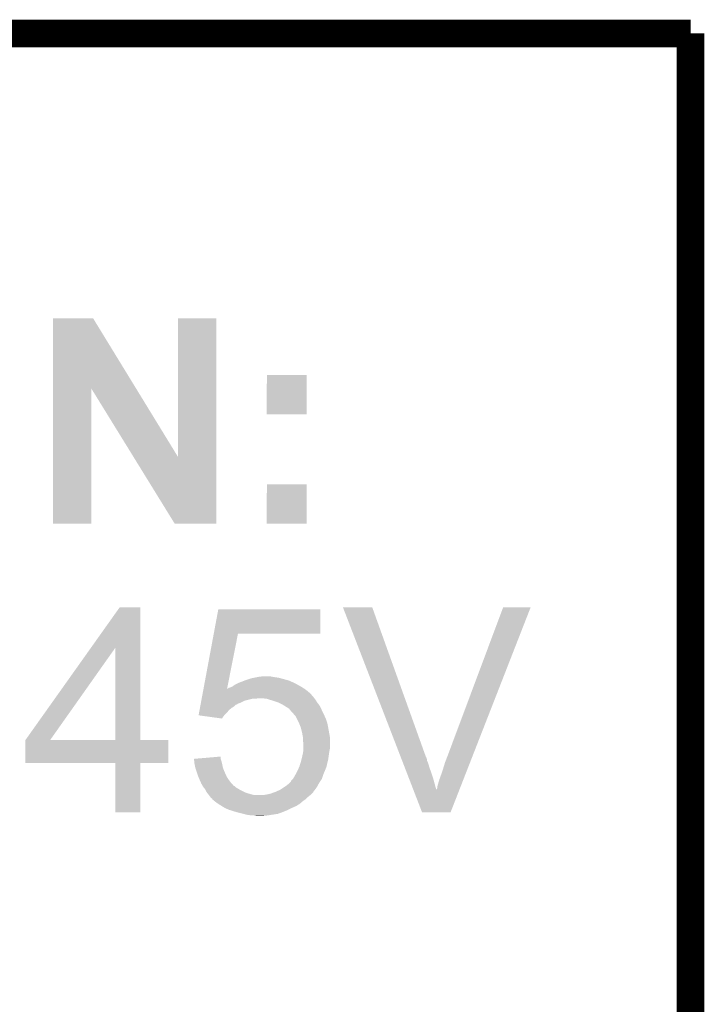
# Model space of a CAD drawing. Extents: x -4.5 to 27.4, y -3.9 to 53.4.
# Tile 43 of 43: x 23.6 to 27.4, y 48 to 53.4. Entities that reach past the tile are written whole.
import ezdxf

# ---------------------------------------------------------------- set-up
doc = ezdxf.new("R2010")
doc.units = 0
doc.layers.add('BRUSHLESS_28_CLICK_V101_GKO', color=9, linetype='CONTINUOUS')
doc.layers.add('BRUSHLESS_28_CLICK_V101_GTO', color=11, linetype='CONTINUOUS')

msp = doc.modelspace()

# ---------------------------------------------------------------- linework, layer by layer
at = {"layer": 'BRUSHLESS_28_CLICK_V101_GKO', "const_width": 0.1524}
for points in [[(-4.445, 53.34), (27.305, 53.34)], [(27.305, 38.735), (27.305, 53.34)]]:
    msp.add_lwpolyline(points, dxfattribs=at)
at = {"layer": 'BRUSHLESS_28_CLICK_V101_GTO'}
for points in [[(23.769336, 51.371406), (23.769344, 51.76011), (24.230986, 51.371406), (23.99284, 51.76011)], [(23.769344, 51.76011), (23.769346, 51.76012), (23.99284, 51.76011), (23.769346, 51.76012)], [(24.46274, 50.993134), (24.462764, 51.760094), (24.676082, 50.993134), (24.6761, 51.760094)], [(24.462764, 51.760094), (24.462766, 51.76012), (24.6761, 51.760094), (24.462766, 51.76012)], [(24.9555, 51.229286), (24.955524, 51.447674), (25.176454, 51.229286), (25.17648, 51.447674)], [(24.955524, 51.447674), (24.955526, 51.4477), (25.17648, 51.447674), (24.955526, 51.4477)], [(23.76932, 50.622226), (23.769336, 51.371406), (23.982654, 50.622226), (23.98268, 51.371406)], [(24.216088, 50.993134), (23.98268, 51.371406), (24.46274, 50.993134), (24.230986, 51.371406)], [(25.176454, 51.22926), (24.9555, 51.229286), (25.176454, 51.22926), (25.176454, 51.229286)], [(24.44496, 50.62221), (24.216088, 50.993134), (24.676074, 50.62221), (24.676082, 50.993134)], [(24.9555, 50.622226), (24.955524, 50.840614), (25.176454, 50.622226), (25.17648, 50.840614)], [(24.955524, 50.840614), (24.955526, 50.84064), (25.17648, 50.840614), (24.955526, 50.84064)], [(23.982654, 50.6222), (23.76932, 50.622226), (23.982654, 50.6222), (23.982654, 50.622226)], [(24.676074, 50.6222), (24.44496, 50.62221), (24.676074, 50.6222), (24.676074, 50.62221)], [(25.176454, 50.6222), (24.9555, 50.622226), (25.176454, 50.6222), (25.176454, 50.622226)], [(23.979546, 49.933804), (24.14015, 50.159894), (24.254468, 49.933804), (24.25446, 50.159894)], [(24.14015, 50.159894), (24.14017, 50.15992), (24.25446, 50.159894), (24.14017, 50.15992)], [(25.377176, 50.1599), (25.37717, 50.159914), (25.539704, 50.1599), (25.37717, 50.159914)], [(25.696906, 49.331882), (25.377176, 50.1599), (25.836884, 49.331882), (25.539704, 50.1599)], [(25.95626, 49.33188), (26.266146, 50.159886), (26.095072, 49.33188), (26.418528, 50.159886)], [(26.266146, 50.159886), (26.26616, 50.15992), (26.418528, 50.159886), (26.26616, 50.15992)], [(24.661216, 50.0126), (24.686276, 50.147194), (25.252654, 50.0126), (25.25268, 50.147194)], [(24.686276, 50.147194), (24.686282, 50.14722), (25.25268, 50.147194), (24.686282, 50.14722)], [(24.604468, 49.7078), (24.661212, 50.012578), (24.735074, 49.7078), (24.795476, 50.012578)], [(24.661212, 50.012578), (24.661216, 50.0126), (24.795476, 50.012578), (25.252654, 50.0126)], [(23.616944, 49.423356), (23.979546, 49.933804), (23.754104, 49.423356), (24.114724, 49.933804)], [(24.114738, 49.42332), (24.114724, 49.933804), (24.254486, 49.42332), (24.254468, 49.933804)], [(24.89708, 49.7713), (24.90978, 49.77384), (25.00376, 49.7713), (24.98852, 49.77384)], [(24.90978, 49.77384), (24.930102, 49.77638), (24.98852, 49.77384), (24.975822, 49.77638)], [(24.754842, 49.71542), (24.764992, 49.7205), (25.151588, 49.71542), (25.14346, 49.7205)], [(24.764992, 49.7205), (24.764996, 49.720502), (25.14346, 49.7205), (25.143458, 49.720502)], [(24.764996, 49.720502), (24.775162, 49.72812), (25.143458, 49.720502), (25.129744, 49.72812)], [(24.775162, 49.72812), (24.78532, 49.7332), (25.129744, 49.72812), (25.1206, 49.7332)], [(24.78532, 49.7332), (24.80056, 49.74082), (25.1206, 49.7332), (25.10536, 49.74082)], [(24.80056, 49.74082), (24.807162, 49.74336), (25.10536, 49.74082), (25.10028, 49.74336)], [(24.807162, 49.74336), (24.833578, 49.75352), (25.10028, 49.74336), (25.077422, 49.75352)], [(24.833578, 49.75352), (24.86406, 49.76368), (25.077422, 49.75352), (25.03932, 49.76368)], [(24.86406, 49.76368), (24.871682, 49.76622), (25.03932, 49.76368), (25.030432, 49.76622)], [(24.871682, 49.76622), (24.88438, 49.76876), (25.030432, 49.76622), (25.021542, 49.76876)], [(24.88438, 49.76876), (24.89708, 49.7713), (25.021542, 49.76876), (25.00376, 49.7713)], [(24.594536, 49.65446), (24.596428, 49.664618), (25.21966, 49.65446), (25.21204, 49.664618)], [(24.596428, 49.664618), (24.597846, 49.672234), (25.21204, 49.664618), (25.204426, 49.672234)], [(24.597846, 49.672234), (24.598318, 49.674776), (25.204426, 49.672234), (25.20442, 49.674776)], [(24.598318, 49.674776), (24.60163, 49.69256), (25.20442, 49.674776), (25.1841, 49.69256)], [(24.60163, 49.69256), (24.604004, 49.705318), (25.1841, 49.69256), (25.167088, 49.705318)], [(24.604004, 49.705318), (24.604468, 49.7078), (24.734584, 49.705318), (24.737062, 49.7078)], [(24.734584, 49.705318), (24.735074, 49.7078), (25.167088, 49.705318), (25.163778, 49.7078)], [(24.737062, 49.7078), (24.739606, 49.707806), (25.163778, 49.7078), (25.16377, 49.707806)], [(24.739606, 49.707806), (24.744686, 49.712882), (25.16377, 49.707806), (25.155648, 49.712882)], [(24.744686, 49.712882), (24.754842, 49.71542), (25.155648, 49.712882), (25.151588, 49.71542)], [(24.586024, 49.608738), (24.587914, 49.618896), (24.772618, 49.608738), (24.782782, 49.618896)], [(24.587914, 49.618896), (24.588388, 49.62144), (24.782782, 49.618896), (24.790396, 49.62144)], [(24.588388, 49.62144), (24.58886, 49.623976), (24.790396, 49.62144), (24.792944, 49.623976)], [(24.58886, 49.623976), (24.59028, 49.6316), (24.792944, 49.623976), (24.81326, 49.6316)], [(24.59028, 49.6316), (24.592172, 49.64176), (24.81326, 49.6316), (24.833578, 49.64176)], [(24.592172, 49.64176), (24.594064, 49.65192), (24.833578, 49.64176), (24.874218, 49.65192)], [(24.594064, 49.65192), (24.594536, 49.65446), (24.889458, 49.65192), (24.904698, 49.65446)], [(24.955498, 49.65192), (24.935178, 49.65446), (25.221566, 49.65192), (25.21966, 49.65446)], [(24.980272, 49.644298), (24.955498, 49.65192), (25.227282, 49.644298), (25.221566, 49.65192)], [(24.98852, 49.64176), (24.980272, 49.644298), (25.228806, 49.64176), (25.227282, 49.644298)], [(25.018998, 49.6316), (24.98852, 49.64176), (25.2349, 49.6316), (25.228806, 49.64176)], [(25.0444, 49.618898), (25.018998, 49.6316), (25.245062, 49.618898), (25.2349, 49.6316)], [(25.06472, 49.6062), (25.0444, 49.618898), (25.252318, 49.6062), (25.245062, 49.618898)], [(24.577044, 49.560506), (24.579876, 49.575722), (24.719306, 49.560506), (24.734522, 49.575722)], [(24.577234, 49.56048), (24.577044, 49.560506), (24.71928, 49.56048), (24.719306, 49.560506)], [(24.706568, 49.542702), (24.577234, 49.56048), (24.706568, 49.542702), (24.71928, 49.56048)], [(24.579876, 49.575722), (24.582712, 49.590958), (24.734522, 49.575722), (24.747218, 49.590958)], [(24.582712, 49.590958), (24.584604, 49.60112), (24.747218, 49.590958), (24.75992, 49.60112)], [(24.584604, 49.60112), (24.586024, 49.608738), (24.75992, 49.60112), (24.772618, 49.608738)], [(25.072342, 49.60112), (25.06472, 49.6062), (25.25522, 49.60112), (25.252318, 49.6062)], [(25.079958, 49.596042), (25.072342, 49.60112), (25.257398, 49.596042), (25.25522, 49.60112)], [(25.08758, 49.585888), (25.079958, 49.596042), (25.261748, 49.585888), (25.257398, 49.596042)], [(25.090094, 49.58588), (25.08758, 49.585888), (25.261752, 49.58588), (25.261748, 49.585888)], [(25.09012, 49.583342), (25.090094, 49.58588), (25.26284, 49.583342), (25.261752, 49.58588)], [(25.090122, 49.58334), (25.09012, 49.583342), (25.26284, 49.58334), (25.26284, 49.583342)], [(25.10859, 49.56302), (25.090122, 49.58334), (25.273, 49.56302), (25.26284, 49.58334)], [(25.115518, 49.555396), (25.10859, 49.56302), (25.27639, 49.555396), (25.273, 49.56302)], [(25.123138, 49.54016), (25.115518, 49.555396), (25.28316, 49.54016), (25.27639, 49.555396)], [(25.13076, 49.52492), (25.123138, 49.54016), (25.28824, 49.52492), (25.28316, 49.54016)], [(25.133936, 49.517298), (25.13076, 49.52492), (25.29078, 49.517298), (25.28824, 49.52492)], [(25.143458, 49.494442), (25.133936, 49.517298), (25.295352, 49.494442), (25.29078, 49.517298)], [(25.144094, 49.4919), (25.143458, 49.494442), (25.29586, 49.4919), (25.295352, 49.494442)], [(25.15108, 49.46396), (25.144094, 49.4919), (25.30094, 49.46396), (25.29586, 49.4919)], [(25.15616, 49.436022), (25.15108, 49.46396), (25.30602, 49.436022), (25.30094, 49.46396)], [(23.61692, 49.296346), (23.616922, 49.423294), (24.409374, 49.296346), (24.4094, 49.423294)], [(23.616922, 49.42332), (23.616924, 49.423326), (24.114738, 49.42332), (24.054634, 49.423326)], [(23.616922, 49.423294), (23.616922, 49.42332), (24.4094, 49.423294), (24.254486, 49.42332)], [(23.616924, 49.423326), (23.616944, 49.423356), (24.054634, 49.423326), (23.754104, 49.423356)], [(25.15616, 49.436018), (25.15616, 49.436022), (25.30602, 49.436018), (25.30602, 49.436022)], [(25.15616, 49.415704), (25.15616, 49.436018), (25.30602, 49.415704), (25.30602, 49.436018)], [(25.158698, 49.408082), (25.15616, 49.415704), (25.30602, 49.408082), (25.30602, 49.415704)], [(25.1587, 49.380138), (25.158698, 49.408082), (25.30602, 49.380138), (25.30602, 49.408082)], [(25.147792, 49.316642), (25.156158, 49.3522), (25.29586, 49.316642), (25.30094, 49.3522)], [(25.156158, 49.3522), (25.15616, 49.352202), (25.30094, 49.3522), (25.30094, 49.352202)], [(25.15616, 49.352202), (25.158064, 49.36744), (25.30094, 49.352202), (25.30348, 49.36744)], [(25.158064, 49.36744), (25.1587, 49.372522), (25.30348, 49.36744), (25.304496, 49.372522)], [(25.1587, 49.372522), (25.1587, 49.380138), (25.304496, 49.372522), (25.30602, 49.380138)], [(24.114734, 49.29632), (23.61692, 49.296346), (24.409374, 49.29632), (24.409374, 49.296346)], [(24.114736, 49.296294), (24.114734, 49.29632), (24.25446, 49.296294), (24.409374, 49.29632)], [(24.11476, 49.022026), (24.114736, 49.296294), (24.254434, 49.022026), (24.25446, 49.296294)], [(24.55166, 49.319176), (24.581198, 49.321718), (24.69981, 49.319176), (24.698962, 49.321718)], [(24.552164, 49.3141), (24.55166, 49.319176), (24.7015, 49.3141), (24.69981, 49.319176)], [(24.553928, 49.296322), (24.552164, 49.3141), (24.70658, 49.296322), (24.7015, 49.3141)], [(24.55418, 49.293778), (24.553928, 49.296322), (24.70709, 49.293778), (24.70658, 49.296322)], [(24.558754, 49.270918), (24.55418, 49.293778), (24.711662, 49.270918), (24.70709, 49.293778)], [(24.581198, 49.321718), (24.69896, 49.331852), (24.698962, 49.321718), (24.69896, 49.331852)], [(25.135842, 49.276002), (25.146, 49.30902), (25.286296, 49.276002), (25.294066, 49.30902)], [(25.146, 49.30902), (25.147792, 49.316642), (25.294066, 49.30902), (25.29586, 49.316642)], [(25.697888, 49.329338), (25.696906, 49.331882), (25.83942, 49.329338), (25.836884, 49.331882)], [(25.699852, 49.324254), (25.697888, 49.329338), (25.839424, 49.324254), (25.83942, 49.329338)], [(25.702792, 49.31664), (25.699852, 49.324254), (25.8445, 49.31664), (25.839424, 49.324254)], [(25.706716, 49.306476), (25.702792, 49.31664), (25.844502, 49.306476), (25.8445, 49.31664)], [(25.71064, 49.296318), (25.706716, 49.306476), (25.849582, 49.296318), (25.844502, 49.306476)], [(25.720446, 49.27092), (25.71064, 49.296318), (25.857198, 49.27092), (25.849582, 49.296318)], [(25.9334, 49.26584), (25.943558, 49.29886), (26.069274, 49.26584), (26.082172, 49.29886)], [(25.943558, 49.29886), (25.95626, 49.33188), (26.082172, 49.29886), (26.095072, 49.33188)], [(24.55926, 49.268382), (24.558754, 49.270918), (24.712678, 49.268382), (24.711662, 49.270918)], [(24.566882, 49.24552), (24.55926, 49.268382), (24.72182, 49.24552), (24.712678, 49.268382)], [(24.5745, 49.22266), (24.566882, 49.24552), (24.732212, 49.22266), (24.72182, 49.24552)], [(25.11044, 49.2252), (25.113262, 49.230282), (25.266226, 49.2252), (25.26792, 49.230282)], [(25.113262, 49.230282), (25.12314, 49.24806), (25.26792, 49.230282), (25.27524, 49.24806)], [(25.12314, 49.24806), (25.134684, 49.273458), (25.27524, 49.24806), (25.285698, 49.273458)], [(25.134684, 49.273458), (25.135842, 49.276002), (25.285698, 49.273458), (25.286296, 49.276002)], [(25.731234, 49.24298), (25.720446, 49.27092), (25.86736, 49.24298), (25.857198, 49.27092)], [(25.743004, 49.2125), (25.731234, 49.24298), (25.877518, 49.2125), (25.86736, 49.24298)], [(25.913078, 49.20742), (25.92324, 49.23536), (26.046452, 49.20742), (26.057366, 49.23536)], [(25.92324, 49.23536), (25.9334, 49.26584), (26.057366, 49.23536), (26.069274, 49.26584)], [(24.576724, 49.217578), (24.5745, 49.22266), (24.734522, 49.217578), (24.732212, 49.22266)], [(24.587836, 49.192178), (24.576724, 49.217578), (24.752302, 49.192178), (24.734522, 49.217578)], [(24.59228, 49.18202), (24.587836, 49.192178), (24.761334, 49.18202), (24.752302, 49.192178)], [(24.599538, 49.16932), (24.59228, 49.18202), (24.772622, 49.16932), (24.761334, 49.18202)], [(25.06218, 49.16932), (25.07488, 49.17948), (25.236594, 49.16932), (25.242238, 49.17948)], [(25.07488, 49.17948), (25.07996, 49.184562), (25.242238, 49.17948), (25.245062, 49.184562)], [(25.07996, 49.184562), (25.09012, 49.194722), (25.245062, 49.184562), (25.251834, 49.194722)], [(25.09012, 49.194722), (25.090126, 49.197266), (25.251834, 49.194722), (25.25353, 49.197266)], [(25.090126, 49.197266), (25.100276, 49.207416), (25.25353, 49.197266), (25.260298, 49.207416)], [(25.100276, 49.207416), (25.100282, 49.207422), (25.260298, 49.207416), (25.2603, 49.207422)], [(25.100282, 49.207422), (25.11044, 49.2252), (25.2603, 49.207422), (25.266226, 49.2252)], [(25.76843, 49.146654), (25.743004, 49.2125), (25.8953, 49.146654), (25.877518, 49.2125)], [(25.90038, 49.164244), (25.90546, 49.18202), (26.029586, 49.164244), (26.03653, 49.18202)], [(25.90546, 49.18202), (25.913078, 49.20742), (26.03653, 49.18202), (26.046452, 49.20742)], [(24.59954, 49.169314), (24.599538, 49.16932), (24.775166, 49.169314), (24.772622, 49.16932)], [(24.602438, 49.164242), (24.59954, 49.169314), (24.780238, 49.164242), (24.775166, 49.169314)], [(24.604474, 49.161698), (24.602438, 49.164242), (24.782782, 49.161698), (24.780238, 49.164242)], [(24.610566, 49.15408), (24.604474, 49.161698), (24.79548, 49.15408), (24.782782, 49.161698)], [(24.6126, 49.151536), (24.610566, 49.15408), (24.799932, 49.151536), (24.79548, 49.15408)], [(24.61641, 49.14392), (24.6126, 49.151536), (24.81326, 49.14392), (24.799932, 49.151536)], [(24.620218, 49.136302), (24.61641, 49.14392), (24.828498, 49.136302), (24.81326, 49.14392)], [(24.622252, 49.13376), (24.620218, 49.136302), (24.833582, 49.13376), (24.828498, 49.136302)], [(24.628348, 49.126142), (24.622252, 49.13376), (24.85644, 49.126142), (24.833582, 49.13376)], [(24.63038, 49.1236), (24.628348, 49.126142), (24.86576, 49.1236), (24.85644, 49.126142)], [(24.63419, 49.11852), (24.63038, 49.1236), (24.884382, 49.11852), (24.86576, 49.1236)], [(24.634192, 49.118518), (24.63419, 49.11852), (25.196798, 49.118518), (25.196798, 49.11852)], [(24.64181, 49.10836), (24.634192, 49.118518), (25.1841, 49.10836), (25.196798, 49.118518)], [(24.93264, 49.11852), (24.952958, 49.12106), (25.196798, 49.11852), (25.199338, 49.12106)], [(24.952958, 49.12106), (24.97582, 49.126142), (25.199338, 49.12106), (25.204418, 49.126142)], [(24.97582, 49.126142), (24.996782, 49.133764), (25.204418, 49.126142), (25.212038, 49.133764)], [(24.996782, 49.133764), (25.003758, 49.1363), (25.212038, 49.133764), (25.213308, 49.1363)], [(25.003758, 49.1363), (25.009336, 49.138836), (25.213308, 49.1363), (25.214578, 49.138836)], [(25.009336, 49.138836), (25.014932, 49.14138), (25.214578, 49.138836), (25.217118, 49.14138)], [(25.014932, 49.14138), (25.031702, 49.149002), (25.217118, 49.14138), (25.222834, 49.149002)], [(25.031702, 49.149002), (25.050746, 49.161698), (25.222834, 49.149002), (25.23236, 49.161698)], [(25.050746, 49.161698), (25.06218, 49.16932), (25.23236, 49.161698), (25.236594, 49.16932)], [(25.816556, 49.022018), (25.76843, 49.146654), (25.974026, 49.022018), (26.022714, 49.146654)], [(25.8953, 49.146654), (25.895306, 49.149006), (26.022714, 49.146654), (26.023634, 49.149006)], [(25.895306, 49.149006), (25.897842, 49.151544), (26.023634, 49.149006), (26.024624, 49.151544)], [(25.897842, 49.151544), (25.90038, 49.156624), (26.024624, 49.151544), (26.02661, 49.156624)], [(25.90038, 49.156624), (25.90038, 49.164244), (26.02661, 49.156624), (26.029586, 49.164244)], [(24.645618, 49.103282), (24.64181, 49.10836), (25.179022, 49.103282), (25.1841, 49.10836)], [(24.653236, 49.098198), (24.645618, 49.103282), (25.173938, 49.098198), (25.179022, 49.103282)], [(24.654086, 49.09566), (24.653236, 49.098198), (25.1714, 49.09566), (25.173938, 49.098198)], [(24.655776, 49.0906), (24.654086, 49.09566), (25.163808, 49.0906), (25.1714, 49.09566)], [(24.660834, 49.09058), (24.655776, 49.0906), (25.163778, 49.09058), (25.163808, 49.0906)], [(24.66086, 49.08805), (24.660834, 49.09058), (25.159982, 49.08805), (25.163778, 49.09058)], [(24.66426, 49.0855), (24.66086, 49.08805), (25.156158, 49.0855), (25.159982, 49.08805)], [(24.681182, 49.0728), (24.66426, 49.0855), (25.14134, 49.0728), (25.156158, 49.0855)], [(24.685248, 49.07026), (24.681182, 49.0728), (25.138378, 49.07026), (25.14134, 49.0728)], [(24.705568, 49.05756), (24.685248, 49.07026), (25.118058, 49.05756), (25.138378, 49.07026)], [(24.254434, 49.022), (24.11476, 49.022026), (24.254434, 49.022), (24.254434, 49.022026)], [(24.72182, 49.047402), (24.705568, 49.05756), (25.095204, 49.047402), (25.118058, 49.05756)], [(24.721826, 49.0474), (24.72182, 49.047402), (25.0952, 49.0474), (25.095204, 49.047402)], [(24.74468, 49.03724), (24.721826, 49.0474), (25.07488, 49.03724), (25.0952, 49.0474)], [(24.75281, 49.0347), (24.74468, 49.03724), (25.0698, 49.0347), (25.07488, 49.03724)], [(24.785322, 49.02454), (24.75281, 49.0347), (25.0444, 49.02454), (25.0698, 49.0347)], [(24.82596, 49.01438), (24.785322, 49.02454), (25.01646, 49.01438), (25.0444, 49.02454)], [(24.843738, 49.0093), (24.82596, 49.01438), (24.98344, 49.0093), (25.01646, 49.01438)], [(24.86152, 49.00676), (24.843738, 49.0093), (24.96693, 49.00676), (24.98344, 49.0093)], [(25.97402, 49.022), (25.816556, 49.022018), (25.97402, 49.022), (25.974026, 49.022018)], [(24.889458, 49.00422), (24.876758, 49.00676), (24.950422, 49.00422), (24.96693, 49.00676)], [(24.902158, 49.00168), (24.889458, 49.00422), (24.917402, 49.00168), (24.950422, 49.00422)]]:
    msp.add_solid(points, dxfattribs=at)

doc.saveas('drawing.dxf')
